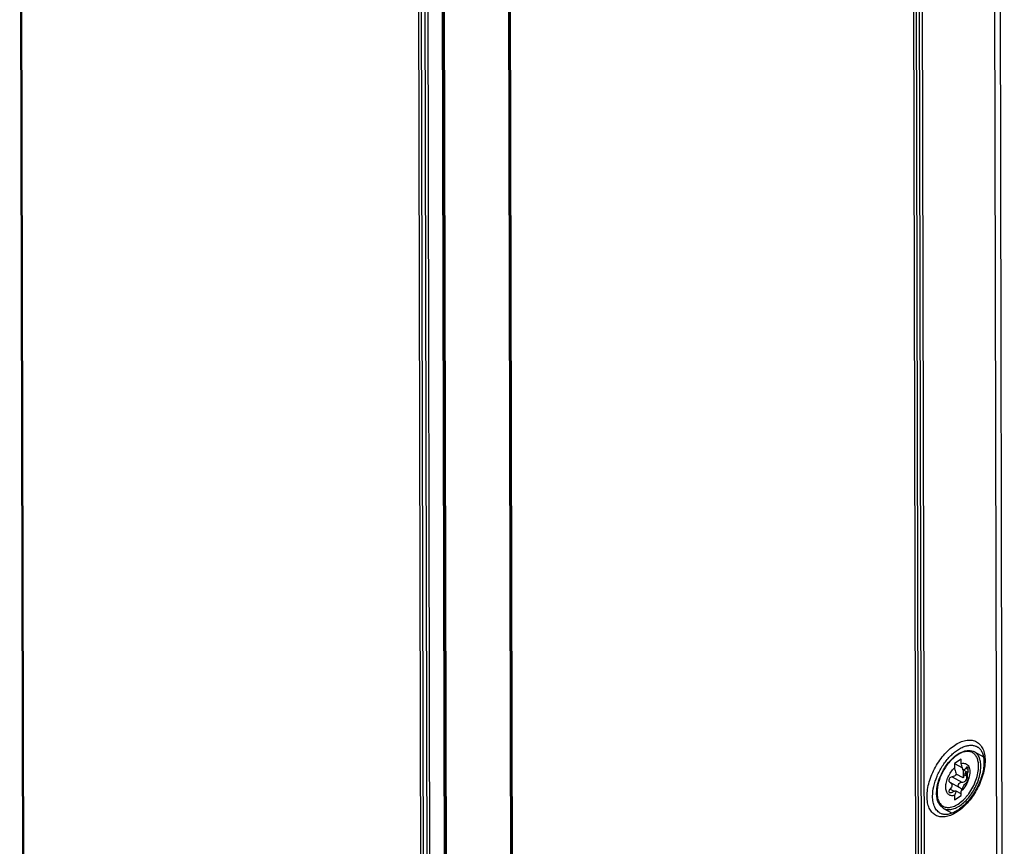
# Model space of a CAD drawing. Header units: millimetres. Extents: x 0 to 1189, y 0 to 841.
# Tile 48 of 67: x 946 to 1007, y 335 to 387. Entities that reach past the tile are written whole.
import ezdxf

# ---------------------------------------------------------------- set-up
doc = ezdxf.new("R2010")
doc.units = ezdxf.units.MM
doc.header["$LTSCALE"] = 65.395
doc.layers.get('0').update_dxf_attribs({"linetype": 'CONTINUOUS'})
doc.layers.add('DRAFTS', color=7, linetype='CONTINUOUS')
doc.layers.add('ROUNDS', color=7, linetype='CONTINUOUS')

msp = doc.modelspace()

# ---------------------------------------------------------------- linework, layer by layer
at = {"color": 9, "linetype": 'CONTINUOUS'}
for p, q in [((1006.3887, 278.1844), (1006.0077, 450.1456)), ((1006.7297, 278.1961), (1006.3487, 450.1574)), ((1001.352, 275.3416), (1000.9711, 447.2639)), ((1001.5186, 275.3754), (1001.1376, 447.2977)), ((1001.3081, 447.3016), (1001.6891, 275.3662)), ((1001.4968, 447.3563), (1001.8778, 275.4034)), ((976.2157, 259.1531), (975.8347, 431.106)), ((975.9254, 431.4039), (976.3063, 259.4816)), ((971.8182, 428.5019), (972.1992, 256.5414)), ((971.6973, 428.1773), (972.0784, 256.1859)), ((970.6322, 255.5477), (970.2511, 427.5083)), ((970.8056, 255.5937), (970.4246, 427.5543)), ((971.0249, 255.5902), (970.6439, 427.5666)), ((971.2002, 255.6297), (970.8191, 427.6212)), ((945.5907, 411.8939), (945.9717, 239.9335)), ((1004.2579, 339.7272), (1004.3881, 339.6566)), ((1004.3423, 340.1338), (1004.4866, 340.0554)), ((1003.4872, 339.5923), (1004.0916, 339.2643)), ((1003.3581, 338.832), (1003.6043, 338.6984))]:
    msp.add_line(p, q, dxfattribs=at)
at = {"color": 7, "linetype": 'CONTINUOUS'}
for p, q in [((971.7538, 428.4034), (972.1349, 256.443)), ((945.5257, 411.795), (945.9067, 239.8346)), ((1004.8675, 341.1486), (1005.4325, 340.842)), ((1004.0503, 340.6993), (1003.6251, 340.4301)), ((1003.6251, 340.4301), (1003.6258, 340.1503)), ((1003.6251, 340.4301), (1004.131, 340.1555)), ((1004.0509, 340.4195), (1004.0503, 340.6993)), ((1004.1762, 339.5217), (1003.7361, 339.7606)), ((1004.4565, 339.8696), (1004.1613, 340.0298)), ((1004.1751, 340.0223), (1004.1762, 339.5217)), ((1003.3546, 339.2417), (1003.362, 339.2378)), ((1003.967, 338.9095), (1003.3617, 339.238)), ((1004.4752, 339.5384), (1004.4726, 339.5396)), ((1004.0551, 338.5405), (1003.7384, 338.7124)), ((1004.0553, 338.4311), (1004.0547, 338.7108)), ((1003.6295, 338.4416), (1003.6302, 338.1619)), ((1003.6302, 338.1619), (1004.0553, 338.4311)), ((1002.9596, 337.633), (1003.4968, 337.3414))]:
    msp.add_line(p, q, dxfattribs=at)
for points in [[(1005.0752, 341.4479), (1005.1054, 341.4285), (1005.1493, 341.3952), (1005.1898, 341.3581), (1005.2272, 341.3175), (1005.2617, 341.2733), (1005.2933, 341.2258), (1005.3221, 341.1751), (1005.3482, 341.1213), (1005.3716, 341.0644), (1005.3925, 341.0042), (1005.4108, 340.9408), (1005.4265, 340.8743), (1005.4394, 340.8048), (1005.4496, 340.7322), (1005.4569, 340.6568), (1005.4613, 340.5785), (1005.4628, 340.5034)], [(1005.4628, 340.5034), (1005.4617, 340.4267), (1005.4575, 340.3414), (1005.4503, 340.2539), (1005.44, 340.1644), (1005.4265, 340.0732), (1005.4099, 339.9803), (1005.3902, 339.8861), (1005.3674, 339.7906), (1005.3415, 339.6942), (1005.3126, 339.5971), (1005.2807, 339.4995), (1005.2458, 339.4016), (1005.208, 339.3035), (1005.1674, 339.2057), (1005.1241, 339.1082), (1005.0782, 339.0113), (1005.0297, 338.9152), (1004.9788, 338.8201), (1004.9255, 338.7263), (1004.8701, 338.6339), (1004.8126, 338.5432), (1004.7532, 338.4543), (1004.6919, 338.3675), (1004.629, 338.2829), (1004.5646, 338.2008), (1004.4988, 338.1212), (1004.4318, 338.0444), (1004.3638, 337.9705), (1004.2949, 337.8996), (1004.2254, 337.832), (1004.1553, 337.7677), (1004.0848, 337.7069), (1004.0142, 337.6496), (1003.9436, 337.596), (1003.8731, 337.5461), (1003.803, 337.5), (1003.7334, 337.4577), (1003.6645, 337.4194), (1003.5964, 337.385), (1003.5293, 337.3545), (1003.4632, 337.3279), (1003.3983, 337.3052), (1003.3347, 337.2865), (1003.2725, 337.2716), (1003.2116, 337.2606), (1003.152, 337.2535), (1003.0937, 337.2502), (1003.0366, 337.251), (1002.9806, 337.2559), (1002.9259, 337.2651), (1002.8725, 337.279), (1002.8204, 337.2977), (1002.7875, 337.3125)]]:
    msp.add_lwpolyline(points, dxfattribs=at)
msp.add_arc((1005.8354, 339.6048), 1.4043, 165.888032, 169.130123, dxfattribs=at)
at = {"color": 9, "linetype": 'CONTINUOUS'}
for points, knots in [([(1001.9283, 338.3789), (1001.928, 338.5242), (1001.9535, 338.827), (1002.0565, 339.285), (1002.2221, 339.7508), (1002.444, 340.2069), (1002.714, 340.6363), (1003.0221, 341.0228), (1003.3568, 341.352), (1003.7058, 341.6119), (1004.0572, 341.7927), (1004.3991, 341.8873), (1004.6732, 341.8884), (1004.869, 341.8393), (1005.0022, 341.78), (1005.1228, 341.6983), (1005.2679, 341.5579), (1005.4116, 341.3246), (1005.5116, 340.9844), (1005.5316, 340.736), (1005.5319, 340.6049)], [0, 0, 0, 0, 0.0668083, 0.1391175, 0.2153655, 0.2936589, 0.3719472, 0.4481829, 0.5204802, 0.5872883, 0.6475984, 0.7012121, 0.7490712, 0.7715972, 0.7936674, 0.8157361, 0.8382582, 0.8861038, 0.9397021, 1, 1, 1, 1]), ([(1002.2733, 338.3894), (1002.2728, 338.592), (1002.3282, 339.0191), (1002.5355, 339.648), (1002.8554, 340.2565), (1003.2002, 340.7128), (1003.5108, 341.0227), (1003.7483, 341.2159), (1003.9895, 341.3698), (1004.2294, 341.481), (1004.4632, 341.5469), (1004.6864, 341.5654), (1004.8938, 341.5351), (1005.0188, 341.4816), (1005.0752, 341.4479)], [0, 0, 0, 0, 0.1291886, 0.2718951, 0.4203052, 0.5655851, 0.6344829, 0.6996465, 0.7604174, 0.8164141, 0.8676247, 0.9145133, 0.9581096, 1, 1, 1, 1]), ([(1005.5319, 340.6049), (1005.5322, 340.4596), (1005.5066, 340.1569), (1005.4033, 339.699), (1005.2373, 339.2335), (1005.0148, 338.7777), (1004.7442, 338.3486), (1004.4357, 337.9624), (1004.1007, 337.6333), (1003.7516, 337.3735), (1003.4004, 337.1926), (1003.0588, 337.0978), (1002.785, 337.0965), (1002.5895, 337.1455), (1002.4567, 337.2045), (1002.3363, 337.2862), (1002.1915, 337.4263), (1002.0482, 337.6595), (1001.9485, 337.9995), (1001.9286, 338.2479), (1001.9283, 338.3789)], [0, 0, 0, 0, 0.0668289, 0.1391536, 0.2154207, 0.2937422, 0.3720689, 0.4483505, 0.520694, 0.5875387, 0.6478643, 0.701462, 0.7492707, 0.7717613, 0.7937926, 0.8158225, 0.8383091, 0.8861045, 0.939687, 1, 1, 1, 1]), ([(1002.7875, 337.3125), (1002.7472, 337.3323), (1002.6695, 337.3796), (1002.5292, 337.5046), (1002.3896, 337.7184), (1002.2928, 338.0347), (1002.2735, 338.2667), (1002.2733, 338.3894)], [0, 0, 0, 0, 0.1072729, 0.2162505, 0.4472031, 0.7066679, 1, 1, 1, 1])]:
    msp.add_open_spline(points, degree=3, knots=knots, dxfattribs=at)
at = {"color": 7, "linetype": 'CONTINUOUS'}
for points, knots in [([(1004.0509, 340.4195), (1004.0982, 340.4328), (1004.1919, 340.4476), (1004.3289, 340.4236), (1004.4435, 340.3504), (1004.5268, 340.2348), (1004.5769, 340.0855), (1004.6008, 339.8383), (1004.5661, 339.6418), (1004.5274, 339.5105)], [0, 0, 0, 0, 0.1146681, 0.2176991, 0.3175254, 0.4238649, 0.5439028, 0.680728, 1, 1, 1, 1]), ([(1004.1613, 340.0298), (1004.1542, 340.0621), (1004.1234, 340.1936), (1004.0844, 340.3232), (1004.0509, 340.4195)], [0, 0, 0, 0, 0.2450191, 1, 1, 1, 1]), ([(1003.6295, 338.4416), (1003.5602, 338.4222), (1003.4507, 338.4113), (1003.3191, 338.4563), (1003.2069, 338.5374), (1003.133, 338.6699), (1003.0979, 338.8241), (1003.0853, 339.0138), (1003.1217, 339.2753), (1003.2318, 339.5914), (1003.3996, 339.8923), (1003.5458, 340.0714), (1003.6258, 340.1503)], [0, 0, 0, 0, 0.0971996, 0.1413627, 0.1853589, 0.2814164, 0.3371969, 0.39865, 0.5369663, 0.6902086, 0.8482571, 1, 1, 1, 1]), ([(1003.7361, 339.7606), (1003.71, 339.7133), (1003.6393, 339.6318), (1003.5365, 339.5954), (1003.4872, 339.5923)], [0, 0, 0, 0, 0.5217873, 1, 1, 1, 1]), ([(1003.6258, 340.1503), (1003.637, 340.1178), (1003.6795, 339.9896), (1003.7147, 339.8589), (1003.7361, 339.7606)], [0, 0, 0, 0, 0.2548273, 1, 1, 1, 1]), ([(1004.3423, 340.1338), (1004.3318, 340.1142), (1004.3087, 340.0791), (1004.2639, 340.0394), (1004.2123, 340.0202), (1004.1771, 340.0244), (1004.1613, 340.0298)], [0, 0, 0, 0, 0.2934099, 0.5503483, 0.7784638, 1, 1, 1, 1]), ([(1004.1762, 339.5217), (1004.1864, 339.5378), (1004.2228, 339.6022), (1004.2483, 339.6732), (1004.2579, 339.7272)], [0, 0, 0, 0, 0.2573847, 1, 1, 1, 1]), ([(1004.3689, 339.9183), (1004.3401, 339.8951), (1004.2925, 339.8353), (1004.2645, 339.7644), (1004.2579, 339.7272)], [0, 0, 0, 0, 0.4945609, 1, 1, 1, 1]), ([(1004.4387, 340.1974), (1004.4316, 340.2012), (1004.4134, 340.2047), (1004.3865, 340.1921), (1004.3623, 340.1675), (1004.3488, 340.146), (1004.3423, 340.1338)], [0, 0, 0, 0, 0.191377, 0.4048917, 0.6730806, 1, 1, 1, 1]), ([(1004.3881, 339.6566), (1004.3796, 339.6965), (1004.3784, 339.777), (1004.4149, 339.8522), (1004.4424, 339.8776)], [0, 0, 0, 0, 0.5212587, 1, 1, 1, 1]), ([(1004.4727, 339.5396), (1004.46, 339.5465), (1004.4479, 339.5725), (1004.4396, 339.6101), (1004.4341, 339.6696), (1004.438, 339.7573), (1004.4488, 339.8307), (1004.4562, 339.8696)], [0, 0, 0, 0, 0.1269293, 0.2249999, 0.3468665, 0.6500582, 1, 1, 1, 1]), ([(1004.4734, 339.9472), (1004.4799, 339.9731), (1004.4883, 340.0248), (1004.4872, 340.0984), (1004.4739, 340.1584), (1004.4518, 340.1903), (1004.4387, 340.1974)], [0, 0, 0, 0, 0.3032842, 0.5918391, 0.8304964, 1, 1, 1, 1]), ([(1003.4872, 339.5923), (1003.447, 339.5898), (1003.3853, 339.5637), (1003.3259, 339.503), (1003.2841, 339.4291), (1003.2761, 339.3423), (1003.3113, 339.2734), (1003.3394, 339.25), (1003.3546, 339.2417)], [0, 0, 0, 0, 0.2518341, 0.3895714, 0.5275953, 0.7784489, 0.8914563, 1, 1, 1, 1]), ([(1003.362, 339.2378), (1003.393, 339.2209), (1003.4494, 339.1703), (1003.4765, 339.0553), (1003.442, 338.9344), (1003.3899, 338.8641), (1003.3581, 338.832)], [0, 0, 0, 0, 0.2246119, 0.4538522, 0.7126117, 1, 1, 1, 1]), ([(1003.9584, 338.914), (1003.941, 338.9235), (1003.9087, 338.948), (1003.876, 339.0003), (1003.865, 339.0631), (1003.8825, 339.1502), (1003.958, 339.2406), (1004.0485, 339.2655), (1004.0916, 339.2643)], [0, 0, 0, 0, 0.116749, 0.2333018, 0.3543798, 0.4825816, 0.7464106, 1, 1, 1, 1]), ([(1004.5274, 339.5105), (1004.483, 339.3594), (1004.3549, 339.0712), (1004.1646, 338.8193), (1004.0547, 338.7108)], [0, 0, 0, 0, 0.5050479, 1, 1, 1, 1]), ([(1004.0916, 339.2643), (1004.1377, 339.2631), (1004.2092, 339.2742), (1004.292, 339.32), (1004.3616, 339.3885), (1004.4056, 339.5086), (1004.3984, 339.6083), (1004.3881, 339.6566)], [0, 0, 0, 0, 0.2405919, 0.3639109, 0.4890169, 0.7425561, 1, 1, 1, 1]), ([(1004.1636, 338.9816), (1004.1943, 339.025), (1004.2401, 339.0844), (1004.3027, 339.1511), (1004.3311, 339.1767), (1004.3444, 339.1868)], [0, 0, 0, 0, 0.5819939, 0.8178953, 1, 1, 1, 1]), ([(1004.3444, 339.1868), (1004.3541, 339.1942), (1004.3737, 339.2151), (1004.4128, 339.2705), (1004.4466, 339.3385), (1004.4726, 339.4104), (1004.4851, 339.4594), (1004.4897, 339.4984), (1004.4873, 339.5214), (1004.4833, 339.5293)], [0, 0, 0, 0, 0.0962797, 0.2233758, 0.5337611, 0.6896154, 0.8254774, 0.9302914, 1, 1, 1, 1]), ([(1004.4833, 339.5293), (1004.4828, 339.5303), (1004.4808, 339.5339), (1004.4778, 339.5369), (1004.4752, 339.5384)], [0, 0, 0, 0, 0.277476, 1, 1, 1, 1]), ([(1003.3581, 338.832), (1003.3402, 338.8138), (1003.3101, 338.7761), (1003.283, 338.7154), (1003.283, 338.6644), (1003.3009, 338.6346), (1003.314, 338.6246), (1003.3211, 338.6207)], [0, 0, 0, 0, 0.3125388, 0.5841775, 0.8029079, 0.9008486, 1, 1, 1, 1]), ([(1003.3211, 338.6207), (1003.3436, 338.6086), (1003.4066, 338.6063), (1003.4609, 338.6291), (1003.4893, 338.6454)], [0, 0, 0, 0, 0.4385269, 1, 1, 1, 1]), ([(1003.4893, 338.6454), (1003.5335, 338.6707), (1003.5991, 338.7018), (1003.6854, 338.719), (1003.7229, 338.717), (1003.7384, 338.7124)], [0, 0, 0, 0, 0.5817053, 0.8154727, 1, 1, 1, 1]), ([(1003.7384, 338.7124), (1003.7316, 338.6881), (1003.703, 338.595), (1003.6643, 338.5049), (1003.6295, 338.4416)], [0, 0, 0, 0, 0.2588593, 1, 1, 1, 1]), ([(1004.0891, 338.7789), (1004.079, 338.8067), (1004.0442, 338.8585), (1003.9945, 338.8945), (1003.9674, 338.9093)], [0, 0, 0, 0, 0.4886061, 1, 1, 1, 1]), ([(1004.0547, 338.7108), (1004.066, 338.7315), (1004.1103, 338.8183), (1004.1437, 338.9105), (1004.1636, 338.9816)], [0, 0, 0, 0, 0.2418946, 1, 1, 1, 1])]:
    msp.add_open_spline(points, degree=3, knots=knots, dxfattribs=at)
msp.add_open_spline([(1004.0238, 338.5575), (1004.0356, 338.5699), (1004.0466, 338.5831), (1004.0565, 338.597)], degree=3, dxfattribs=at)
at = {"layer": 'DRAFTS', "color": 7, "linetype": 'CONTINUOUS'}
for centre, radius, start, end in [((1005.7804, 339.6045), 1.3383, 105.533957, 107.972167), ((1004.7776, 337.7164), 1.3651, 195.075901, 196.451387)]:
    msp.add_arc(centre, radius, start, end, dxfattribs=at)
at = {"layer": 'ROUNDS', "color": 7, "linetype": 'CONTINUOUS'}
msp.add_line((975.8794, 431.3189), (976.2603, 259.3966), dxfattribs=at)
at = {"layer": 'ROUNDS', "color": 9, "linetype": 'CONTINUOUS'}
msp.add_line((1004.8677, 341.1485), (1004.8675, 341.1486), dxfattribs=at)
at = {"layer": 'ROUNDS', "color": 7, "linetype": 'CONTINUOUS'}
msp.add_arc((1004.4827, 338.5763), 1.9616, 178.946614, 180.123043, dxfattribs=at)
at = {"layer": 'ROUNDS', "color": 9, "linetype": 'CONTINUOUS'}
for centre, radius, start, end in [((1002.0011, 340.3876), 3.1191, 320.061538, 323.71381), ((1002.1405, 340.2705), 2.9371, 317.824247, 319.637531), ((1002.0873, 340.3162), 3.0072, 319.631791, 320.050201)]:
    msp.add_arc(centre, radius, start, end, dxfattribs=at)
at = {"layer": 'ROUNDS', "color": 7, "linetype": 'CONTINUOUS'}
for points, knots in [([(1002.5214, 338.6124), (1002.5245, 338.7811), (1002.5746, 339.1334), (1002.7479, 339.6504), (1003.0095, 340.1481), (1003.3397, 340.5883), (1003.714, 340.9376), (1004.056, 341.1384), (1004.3283, 341.2205), (1004.5205, 341.2409), (1004.7034, 341.2197), (1004.8159, 341.1766), (1004.8675, 341.1486)], [0, 0, 0, 0, 0.1295372, 0.2708265, 0.416811, 0.5594245, 0.6913111, 0.8076509, 0.8598825, 0.9086831, 0.95499, 1, 1, 1, 1]), ([(1002.9596, 337.633), (1002.8886, 337.6715), (1002.7566, 337.7782), (1002.618, 338.0011), (1002.5372, 338.2728), (1002.5213, 338.4693), (1002.5211, 338.5721)], [0, 0, 0, 0, 0.223172, 0.4584371, 0.7155486, 1, 1, 1, 1])]:
    msp.add_open_spline(points, degree=3, knots=knots, dxfattribs=at)
at = {"layer": 'ROUNDS', "color": 9, "linetype": 'CONTINUOUS'}
for points, knots in [([(1005.1327, 340.249), (1005.1325, 340.3442), (1005.1183, 340.5244), (1005.0467, 340.771), (1004.9262, 340.9695), (1004.7583, 341.1088), (1004.5518, 341.178), (1004.3208, 341.175), (1004.0754, 341.1043), (1003.8235, 340.9709), (1003.573, 340.7802), (1003.2458, 340.4515), (1002.9012, 339.9515), (1002.6263, 339.2954), (1002.5473, 338.8316), (1002.5478, 338.6121)], [0, 0, 0, 0, 0.060541, 0.1142258, 0.1619541, 0.2060634, 0.2500631, 0.2975049, 0.3508171, 0.410986, 0.4778183, 0.5502889, 0.7052553, 0.8604455, 1, 1, 1, 1]), ([(1005.274, 340.2523), (1005.2738, 340.3532), (1005.2586, 340.544), (1005.1822, 340.8051), (1005.0537, 341.0145), (1004.9323, 341.1134), (1004.8677, 341.1485)], [0, 0, 0, 0, 0.2940095, 0.5544868, 0.7859359, 1, 1, 1, 1]), ([(1004.5153, 338.5416), (1004.6106, 338.6713), (1004.7821, 338.9448), (1004.9769, 339.3793), (1005.1008, 339.8168), (1005.133, 340.1096), (1005.1327, 340.249)], [0, 0, 0, 0, 0.2621113, 0.523653, 0.7729504, 1, 1, 1, 1]), ([(1005.0531, 339.2225), (1005.1228, 339.3939), (1005.2303, 339.7317), (1005.2744, 340.0847), (1005.274, 340.2523)], [0, 0, 0, 0, 0.5247674, 1, 1, 1, 1]), ([(1002.9596, 337.633), (1003.0319, 337.5937), (1003.2028, 337.5431), (1003.483, 337.5665), (1003.7781, 337.6779), (1004.0768, 337.8699), (1004.3669, 338.1331), (1004.6356, 338.4554), (1004.8701, 338.8217), (1004.9978, 339.0865), (1005.0531, 339.2225)], [0, 0, 0, 0, 0.0857849, 0.1801001, 0.2881386, 0.4112449, 0.5478923, 0.6946821, 0.8470841, 1, 1, 1, 1]), ([(1002.5478, 338.6121), (1002.548, 338.4959), (1002.5685, 338.2787), (1002.6627, 338.0296), (1002.7766, 337.878), (1002.8758, 337.791), (1002.9899, 337.7289), (1003.1632, 337.6796), (1003.4132, 337.6902), (1003.7212, 337.8059), (1004.0325, 338.0125), (1004.2238, 338.1956), (1004.3172, 338.2986)], [0, 0, 0, 0, 0.1359881, 0.2529819, 0.3058937, 0.3564396, 0.4061504, 0.4566822, 0.5655713, 0.691779, 0.8373789, 1, 1, 1, 1])]:
    msp.add_open_spline(points, degree=3, knots=knots, dxfattribs=at)

doc.saveas('drawing.dxf')
